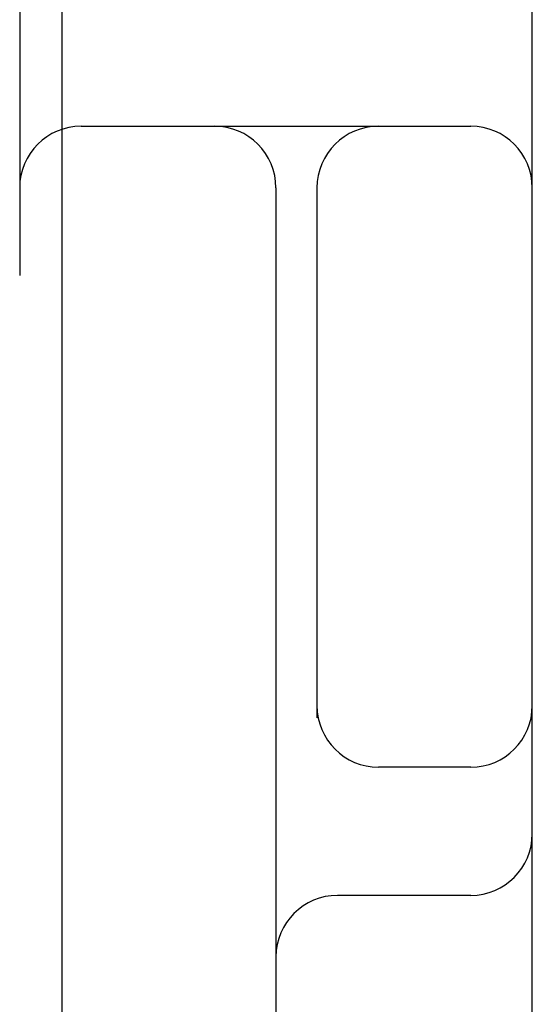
# Model space of a CAD drawing. Header units: inches. Extents: x 0 to 184, y 0 to 119.
# Tile 24 of 114: x 91.713 to 91.838, y 43.932 to 44.172. Entities that reach past the tile are written whole.
import ezdxf

# ---------------------------------------------------------------- set-up
doc = ezdxf.new("R2010")
doc.units = ezdxf.units.IN
doc.header["$LTSCALE"] = 10.121375
doc.header["$MEASUREMENT"] = 0
doc.linetypes.add('HIDDEN', pattern=[0.2, 0.1, -0.1])
doc.layers.add('DEFAULT_2', color=8, linetype='HIDDEN')
doc.layers.add('DOOR_ASSEMBLY', color=7, linetype='CONTINUOUS')

msp = doc.modelspace()

# ---------------------------------------------------------------- linework, layer by layer
at = {"layer": 'DEFAULT_2', "color": 8, "linetype": 'HIDDEN'}
for p, q in [((91.7127, 47.14563), (91.7127, 42.14563)), ((91.8377, 43.52063), (91.8377, 45.77063)), ((91.7277, 44.14563), (91.8227, 44.14563)), ((91.7752, 44.13063), (91.7752, 43.52063)), ((91.7852, 44.13063), (91.7852, 44.00144)), ((91.8227, 43.98938), (91.8002, 43.98938)), ((91.8227, 43.95813), (91.7902, 43.95813))]:
    msp.add_line(p, q, dxfattribs=at)
for centre, start, end in [((91.7277, 44.13063), 90, 180), ((91.7602, 44.13063), 0, 90), ((91.8002, 44.13063), 90, 180), ((91.8227, 44.13063), 0, 90), ((91.8002, 44.00438), 180, 270), ((91.8227, 44.00438), 270, 0), ((91.8227, 43.97313), 270, 360), ((91.7902, 43.94313), 90, 180)]:
    msp.add_arc(centre, 0.015, start, end, dxfattribs=at)
at = {"layer": 'DOOR_ASSEMBLY', "color": 3, "linetype": 'Continuous'}
msp.add_line((91.72295, 75.79163), (91.72295, 13.49963), dxfattribs=at)

doc.saveas('drawing.dxf')
